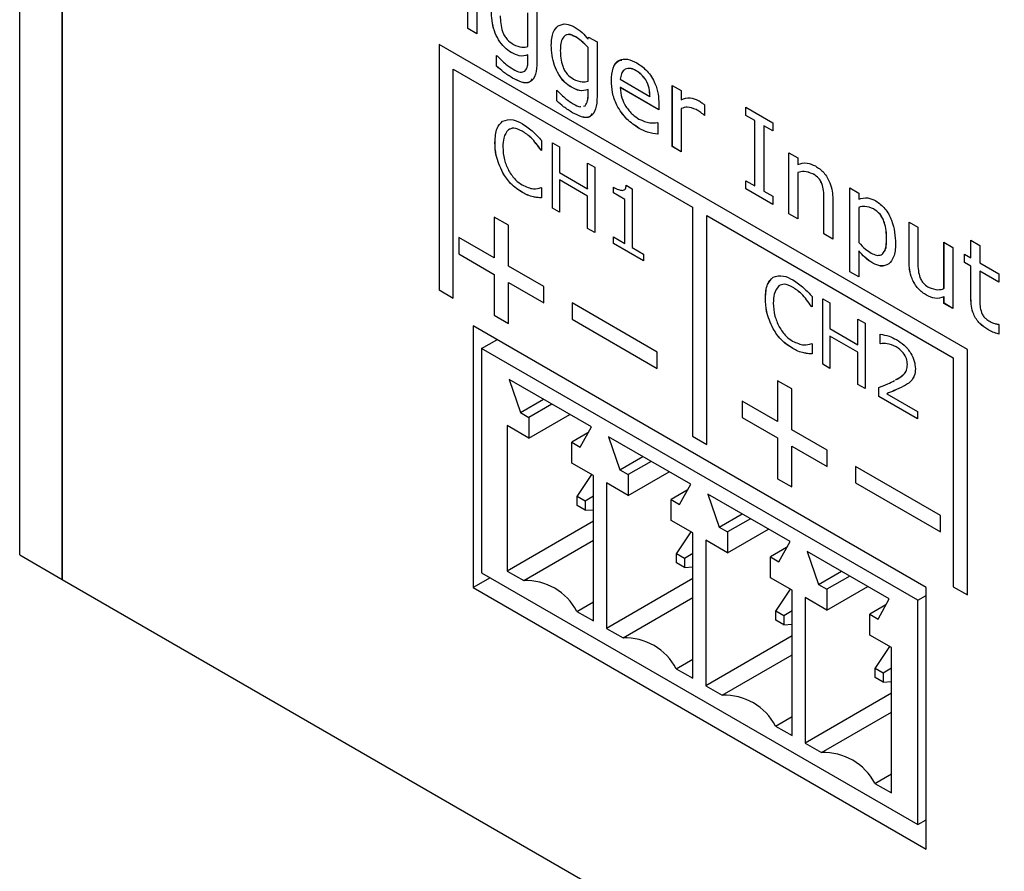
# Model space of a CAD drawing. Header units: millimetres. Extents: x 0 to 840, y 0 to 594.
# Tile 22 of 38: x 574 to 599, y 387 to 408. Entities that reach past the tile are written whole.
import ezdxf

# ---------------------------------------------------------------- set-up
doc = ezdxf.new("R2010")
doc.units = ezdxf.units.MM
doc.layers.get('0').update_dxf_attribs({"color": 3, "lineweight": 30})

msp = doc.modelspace()

# ---------------------------------------------------------------- linework, layer by layer
at = {"linetype": 'Continuous', "lineweight": 25}
for p, q in [((574.378, 394.95), (574.378, 438.635)), ((575.439, 438.023), (575.439, 394.338)), ((575.439, 394.338), (575.439, 438.023)), ((585.564, 408.09), (585.564, 409.614)), ((585.565, 408.09), (585.565, 409.614)), ((585.788, 409.485), (585.788, 407.96)), ((587.064, 407.643), (587.064, 408.481)), ((587.064, 407.642), (587.064, 408.481)), ((587.287, 408.619), (587.287, 407.257)), ((585.788, 407.96), (585.564, 408.09)), ((585.565, 408.09), (585.564, 408.09)), ((585.788, 407.961), (585.565, 408.09)), ((587.82, 408.159), (587.819, 408.158)), ((598.031, 400.076), (584.843, 407.689)), ((584.843, 407.689), (584.843, 401.565)), ((584.844, 407.689), (584.844, 401.566)), ((588.254, 407.881), (588.253, 407.881)), ((588.563, 407.827), (588.577, 407.875)), ((588.564, 407.827), (588.563, 407.827)), ((588.564, 407.827), (588.578, 407.875)), ((588.577, 407.875), (588.787, 407.754)), ((588.787, 407.754), (588.787, 406.392)), ((586.649, 407.49), (586.648, 407.49)), ((587.064, 407.643), (587.064, 407.642)), ((587.064, 407.291), (587.064, 407.435)), ((587.064, 407.291), (587.064, 407.435)), ((587.064, 407.435), (587.064, 407.435)), ((587.646, 407.671), (587.645, 407.671)), ((588.564, 407.616), (588.563, 407.615)), ((588.563, 406.777), (588.563, 407.615)), ((588.564, 406.777), (588.564, 407.616)), ((586.28, 407.418), (586.292, 407.411)), ((586.28, 407.149), (586.28, 407.418)), ((586.281, 407.149), (586.281, 407.417)), ((587.064, 407.291), (587.064, 407.291)), ((585.197, 401.361), (585.197, 407.077)), ((585.197, 407.077), (591.172, 403.628)), ((585.197, 407.077), (591.172, 403.628)), ((585.197, 407.077), (585.197, 407.077)), ((586.281, 407.149), (586.28, 407.149)), ((586.989, 407.029), (586.988, 407.028)), ((589.764, 407.036), (589.763, 407.035)), ((586.677, 406.854), (586.676, 406.854)), ((588.564, 406.777), (588.563, 406.777)), ((589.145, 406.786), (589.145, 406.786)), ((589.368, 406.824), (590.107, 406.397)), ((587.78, 406.552), (587.791, 406.546)), ((587.78, 406.283), (587.78, 406.552)), ((587.78, 406.284), (587.78, 406.552)), ((588.148, 406.625), (588.147, 406.624)), ((588.564, 406.57), (588.563, 406.569)), ((588.563, 406.426), (588.563, 406.569)), ((588.564, 406.426), (588.564, 406.57)), ((590.331, 406.062), (589.368, 406.617)), ((589.369, 406.617), (589.368, 406.617)), ((590.331, 406.062), (589.369, 406.617)), ((590.666, 406.669), (590.89, 406.54)), ((590.666, 405.144), (590.666, 406.669)), ((590.667, 405.145), (590.667, 406.668)), ((590.89, 406.54), (590.89, 406.314)), ((587.78, 406.284), (587.78, 406.283)), ((588.564, 406.426), (588.563, 406.426)), ((590.108, 406.398), (590.107, 406.397)), ((590.331, 406.204), (590.331, 406.062)), ((588.176, 405.988), (588.175, 405.988)), ((588.446, 406.154), (588.488, 406.163)), ((588.447, 406.155), (588.488, 406.163)), ((588.488, 406.163), (588.488, 406.163)), ((590.891, 406.094), (590.89, 406.093)), ((590.89, 406.093), (590.89, 405.015)), ((591.261, 406.068), (591.26, 406.067)), ((591.472, 406.187), (591.472, 405.92)), ((592.501, 406.126), (593.172, 405.739)), ((592.501, 405.92), (592.501, 406.126)), ((592.502, 405.92), (592.502, 406.126)), ((590.296, 405.745), (590.308, 405.739)), ((590.308, 405.739), (590.308, 405.455)), ((591.461, 405.927), (591.46, 405.926)), ((591.472, 405.92), (591.46, 405.926)), ((591.472, 405.92), (591.461, 405.927)), ((592.725, 405.79), (592.501, 405.92)), ((592.502, 405.92), (592.501, 405.92)), ((592.726, 405.791), (592.502, 405.92)), ((592.726, 405.791), (592.725, 405.79)), ((592.725, 404.163), (592.725, 405.79)), ((592.726, 404.163), (592.726, 405.791)), ((593.172, 405.739), (593.172, 405.532)), ((586.918, 405.531), (586.917, 405.531)), ((589.837, 405.598), (589.837, 405.597)), ((593.172, 405.533), (592.949, 405.662)), ((592.949, 405.662), (592.949, 405.661)), ((592.949, 405.661), (592.949, 404.033)), ((593.172, 405.532), (592.949, 405.661)), ((586.241, 405.248), (586.24, 405.248)), ((587.404, 405.295), (587.404, 405.043)), ((587.672, 405.239), (587.852, 405.136)), ((587.672, 403.606), (587.672, 405.239)), ((587.673, 403.607), (587.673, 405.239)), ((587.391, 405.052), (587.39, 405.051)), ((587.404, 405.043), (587.39, 405.051)), ((587.404, 405.044), (587.391, 405.052)), ((587.852, 405.136), (587.852, 404.495)), ((590.667, 405.145), (590.666, 405.144)), ((590.89, 405.015), (590.666, 405.144)), ((590.89, 405.016), (590.667, 405.145)), ((593.575, 404.989), (593.799, 404.86)), ((593.575, 403.465), (593.575, 404.989)), ((593.576, 403.465), (593.576, 404.989)), ((588.55, 404.733), (588.729, 404.63)), ((588.55, 404.092), (588.55, 404.733)), ((588.55, 404.093), (588.55, 404.733)), ((593.799, 404.86), (593.799, 404.699)), ((586.433, 404.49), (586.433, 404.49)), ((587.852, 404.495), (588.55, 404.092)), ((588.729, 404.63), (588.729, 402.997)), ((593.8, 404.493), (593.799, 404.492)), ((593.799, 404.492), (593.799, 403.336)), ((588.55, 403.907), (587.852, 404.31)), ((587.852, 404.31), (587.852, 404.309)), ((587.852, 404.309), (587.852, 403.503)), ((588.55, 403.906), (587.852, 404.309)), ((592.501, 404.292), (592.725, 404.163)), ((592.501, 404.085), (592.501, 404.292)), ((592.502, 404.085), (592.502, 404.291)), ((594.174, 404.464), (594.173, 404.463)), ((586.928, 403.996), (586.927, 403.995)), ((587.391, 404.12), (587.404, 404.113)), ((587.404, 404.113), (587.404, 403.864)), ((588.55, 404.093), (588.55, 404.092)), ((589.194, 403.989), (589.194, 404.134)), ((589.195, 403.989), (589.195, 404.134)), ((589.515, 404.176), (589.66, 404.092)), ((589.66, 404.092), (589.66, 402.625)), ((593.172, 403.697), (592.501, 404.085)), ((592.502, 404.085), (592.501, 404.085)), ((593.172, 403.698), (592.502, 404.085)), ((592.726, 404.163), (592.725, 404.163)), ((592.949, 404.033), (593.172, 403.904)), ((594.4, 404.218), (594.399, 404.218)), ((595.097, 404.111), (595.321, 403.982)), ((595.097, 402.018), (595.097, 404.111)), ((595.098, 402.018), (595.098, 404.111)), ((587.201, 403.887), (587.2, 403.887)), ((588.55, 403.1), (588.55, 403.907)), ((588.55, 403.907), (588.55, 403.906)), ((588.55, 403.1), (588.55, 403.906)), ((589.481, 403.824), (589.194, 403.989)), ((589.195, 403.989), (589.194, 403.989)), ((589.481, 403.824), (589.195, 403.989)), ((589.481, 402.728), (589.481, 403.824)), ((589.481, 402.728), (589.481, 403.824)), ((589.481, 403.824), (589.481, 403.824)), ((593.172, 403.904), (593.172, 403.697)), ((594.448, 402.961), (594.448, 403.843)), ((594.449, 403.843), (594.448, 403.843)), ((594.449, 402.962), (594.449, 403.843)), ((594.672, 403.828), (594.672, 402.832)), ((595.321, 403.982), (595.321, 403.831)), ((587.673, 403.607), (587.672, 403.606)), ((587.852, 403.503), (587.672, 403.606)), ((587.852, 403.504), (587.673, 403.607)), ((591.172, 403.628), (591.172, 397.912)), ((591.172, 403.628), (591.172, 397.912)), ((591.172, 403.628), (591.172, 403.628)), ((595.321, 403.626), (595.321, 403.625)), ((595.321, 403.625), (595.321, 402.75)), ((595.691, 403.588), (595.69, 403.588)), ((586.575, 403.178), (586.222, 403.382)), ((586.222, 403.382), (586.222, 402.362)), ((586.223, 403.382), (586.223, 402.362)), ((591.525, 397.708), (591.525, 403.424)), ((591.525, 403.424), (597.677, 399.872)), ((591.526, 403.424), (591.525, 403.424)), ((591.526, 403.424), (597.678, 399.873)), ((593.799, 403.336), (593.575, 403.465)), ((593.576, 403.465), (593.575, 403.465)), ((593.799, 403.337), (593.576, 403.465)), ((596.574, 403.259), (596.797, 403.129)), ((596.574, 402.263), (596.574, 403.259)), ((596.574, 402.263), (596.574, 403.258)), ((586.575, 402.157), (586.575, 403.178)), ((588.729, 402.997), (588.55, 403.1)), ((588.729, 402.997), (588.55, 403.1)), ((588.55, 403.1), (588.55, 403.1)), ((596.797, 403.129), (596.797, 402.248)), ((586.222, 402.362), (585.338, 402.872)), ((585.338, 402.872), (585.338, 402.464)), ((585.339, 402.871), (585.339, 402.464)), ((589.194, 402.893), (589.481, 402.728)), ((589.194, 402.728), (589.194, 402.893)), ((589.195, 402.728), (589.195, 402.893)), ((594.449, 402.962), (594.448, 402.961)), ((594.672, 402.832), (594.448, 402.961)), ((594.672, 402.833), (594.449, 402.962)), ((596.015, 402.845), (596.014, 402.845)), ((598.118, 402.806), (598.341, 402.677)), ((598.118, 402.367), (598.118, 402.806)), ((598.118, 402.368), (598.118, 402.806)), ((589.946, 402.294), (589.194, 402.728)), ((589.195, 402.728), (589.194, 402.728)), ((589.946, 402.295), (589.195, 402.728)), ((589.481, 402.728), (589.481, 402.728)), ((589.66, 402.625), (589.946, 402.459)), ((595.321, 402.539), (595.321, 401.889)), ((595.321, 402.539), (595.321, 402.539)), ((597.446, 402.755), (597.67, 402.626)), ((597.446, 401.598), (597.446, 402.755)), ((597.447, 401.599), (597.447, 402.754)), ((597.67, 402.626), (597.67, 401.101)), ((598.341, 402.677), (598.341, 402.238)), ((585.338, 402.464), (586.222, 401.953)), ((585.339, 402.464), (585.338, 402.464)), ((585.339, 402.464), (586.223, 401.954)), ((586.223, 402.362), (586.222, 402.362)), ((589.946, 402.459), (589.946, 402.294)), ((597.961, 402.458), (598.118, 402.367)), ((597.961, 402.251), (597.961, 402.458)), ((597.962, 402.251), (597.962, 402.457)), ((598.118, 402.368), (598.118, 402.367)), ((587.459, 401.647), (586.575, 402.157)), ((595.669, 402.231), (595.668, 402.231)), ((596.574, 402.263), (596.574, 402.263)), ((598.118, 402.16), (597.961, 402.251)), ((597.962, 402.251), (597.961, 402.251)), ((598.118, 402.161), (597.962, 402.251)), ((598.118, 401.347), (598.118, 402.161)), ((598.118, 402.161), (598.118, 402.16)), ((598.118, 401.347), (598.118, 402.16)), ((598.341, 402.238), (598.811, 401.967)), ((598.342, 402.032), (598.341, 402.031)), ((598.341, 402.031), (598.341, 401.338)), ((598.811, 401.76), (598.341, 402.031)), ((598.811, 401.761), (598.342, 402.032)), ((586.223, 401.954), (586.222, 401.953)), ((586.222, 401.953), (586.222, 400.933)), ((586.223, 401.954), (586.223, 400.933)), ((595.321, 401.889), (595.097, 402.018)), ((595.098, 402.018), (595.097, 402.018)), ((595.321, 401.89), (595.098, 402.018)), ((598.811, 401.967), (598.811, 401.76)), ((584.844, 401.566), (584.843, 401.565)), ((584.843, 401.565), (585.197, 401.361)), ((584.844, 401.566), (585.197, 401.362)), ((586.576, 401.75), (586.575, 401.749)), ((586.575, 400.729), (586.575, 401.749)), ((586.575, 401.749), (587.459, 401.239)), ((586.576, 401.75), (587.459, 401.24)), ((587.459, 401.239), (587.459, 401.647)), ((593.667, 401.635), (593.666, 401.635)), ((597.447, 401.599), (597.446, 401.598)), ((592.99, 401.352), (592.989, 401.352)), ((594.153, 401.399), (594.153, 401.147)), ((594.421, 401.343), (594.6, 401.24)), ((594.421, 399.71), (594.421, 401.343)), ((594.422, 399.711), (594.422, 401.343)), ((597.01, 401.431), (597.009, 401.431)), ((597.447, 401.392), (597.446, 401.391)), ((597.446, 401.23), (597.446, 401.391)), ((597.447, 401.231), (597.447, 401.392)), ((598.118, 401.347), (598.118, 401.347)), ((588.166, 401.239), (588.166, 400.831)), ((590.288, 400.014), (588.166, 401.239)), ((588.167, 401.239), (588.167, 400.831)), ((594.153, 401.147), (594.139, 401.155)), ((594.14, 401.155), (594.139, 401.155)), ((594.153, 401.148), (594.14, 401.155)), ((594.6, 401.24), (594.6, 400.599)), ((597.447, 401.231), (597.446, 401.23)), ((597.67, 401.101), (597.446, 401.23)), ((597.67, 401.102), (597.447, 401.231)), ((586.222, 400.933), (586.575, 400.729)), ((586.223, 400.933), (586.222, 400.933)), ((586.223, 400.933), (586.575, 400.729)), ((588.166, 400.831), (590.288, 399.606)), ((588.167, 400.831), (588.166, 400.831)), ((588.167, 400.831), (590.288, 399.607)), ((595.299, 400.837), (595.478, 400.734)), ((595.299, 400.196), (595.299, 400.837)), ((595.299, 400.197), (595.299, 400.837)), ((585.692, 400.667), (585.692, 394.135)), ((597.005, 394.136), (585.692, 400.667)), ((593.182, 400.594), (593.181, 400.594)), ((594.6, 400.599), (595.299, 400.196)), ((595.478, 400.734), (595.478, 399.101)), ((598.539, 400.575), (598.538, 400.574)), ((598.799, 400.708), (598.811, 400.701)), ((598.811, 400.701), (598.811, 400.462)), ((585.906, 400.101), (586.29, 400.322)), ((594.601, 400.414), (594.6, 400.413)), ((594.6, 400.413), (594.6, 399.607)), ((595.299, 400.01), (594.6, 400.413)), ((595.299, 400.011), (594.601, 400.414)), ((595.853, 400.227), (595.853, 400.457)), ((595.854, 400.228), (595.854, 400.457)), ((585.906, 400.101), (585.906, 394.501)), ((596.791, 393.817), (585.906, 400.101)), ((593.677, 400.1), (593.676, 400.099)), ((594.14, 400.224), (594.153, 400.217)), ((594.153, 400.217), (594.153, 399.968)), ((595.299, 400.197), (595.299, 400.196)), ((595.854, 400.228), (595.853, 400.227)), ((595.863, 400.222), (595.853, 400.227)), ((595.864, 400.222), (595.854, 400.228)), ((595.864, 400.222), (595.863, 400.222)), ((596.254, 400.141), (596.253, 400.141)), ((598.031, 393.952), (598.031, 400.076)), ((590.288, 399.606), (590.288, 400.014)), ((593.95, 399.991), (593.949, 399.991)), ((595.299, 399.204), (595.299, 400.011)), ((595.299, 400.011), (595.299, 400.01)), ((595.299, 399.204), (595.299, 400.01)), ((597.678, 399.873), (597.677, 399.872)), ((597.677, 399.872), (597.677, 394.156)), ((597.678, 399.873), (597.678, 394.157)), ((594.422, 399.711), (594.421, 399.71)), ((594.6, 399.607), (594.421, 399.71)), ((594.6, 399.608), (594.422, 399.711)), ((596.534, 399.706), (596.534, 399.706)), ((588.645, 398.146), (586.598, 399.328)), ((586.598, 399.328), (586.876, 398.504)), ((593.647, 399.096), (593.293, 399.3)), ((593.293, 399.3), (593.293, 398.28)), ((593.294, 399.3), (593.294, 398.28)), ((593.647, 398.075), (593.647, 399.096)), ((595.478, 399.101), (595.299, 399.204)), ((595.478, 399.101), (595.299, 399.204)), ((595.299, 399.204), (595.299, 399.204)), ((595.818, 398.904), (595.818, 399.132)), ((595.818, 398.905), (595.818, 399.132)), ((596.438, 399.159), (596.437, 399.159)), ((596.465, 399.176), (596.438, 399.159)), ((586.876, 398.504), (587.451, 398.836)), ((596.784, 398.347), (595.818, 398.905)), ((595.818, 398.905), (595.818, 398.904)), ((596.784, 398.346), (595.818, 398.904)), ((596.018, 398.975), (596.784, 398.532)), ((596.018, 398.975), (596.018, 398.975)), ((587.658, 398.716), (587.083, 398.384)), ((593.293, 398.28), (592.409, 398.79)), ((592.409, 398.79), (592.409, 398.382)), ((592.41, 398.789), (592.41, 398.382)), ((586.876, 398.504), (587.083, 398.384)), ((587.083, 397.866), (588.107, 398.457)), ((587.083, 398.384), (587.083, 397.866)), ((592.409, 398.382), (593.293, 397.871)), ((592.41, 398.382), (592.409, 398.382)), ((592.41, 398.382), (593.294, 397.872)), ((596.784, 398.532), (596.784, 398.346)), ((587.083, 397.866), (586.544, 398.177)), ((586.544, 398.177), (586.544, 394.548)), ((588.367, 397.643), (588.645, 398.146)), ((593.294, 398.28), (593.293, 398.28)), ((588.561, 397.994), (588.16, 397.762)), ((591.124, 396.715), (589.076, 397.897)), ((589.076, 397.897), (589.355, 397.073)), ((591.172, 397.912), (591.525, 397.708)), ((591.172, 397.912), (591.525, 397.709)), ((591.172, 397.912), (591.172, 397.912)), ((593.294, 397.872), (593.293, 397.871)), ((593.293, 397.871), (593.293, 396.851)), ((593.294, 397.872), (593.294, 396.851)), ((594.53, 397.565), (593.647, 398.075)), ((588.16, 397.244), (588.16, 397.762)), ((588.16, 397.762), (588.367, 397.643)), ((593.647, 397.668), (594.53, 397.158)), ((593.647, 397.668), (593.647, 397.667)), ((593.647, 396.646), (593.647, 397.667)), ((593.647, 397.667), (594.53, 397.157)), ((589.355, 397.073), (589.93, 397.405)), ((594.53, 397.157), (594.53, 397.565)), ((588.699, 396.933), (588.16, 397.244)), ((590.136, 397.285), (589.561, 396.954)), ((595.238, 397.157), (595.238, 396.749)), ((597.359, 395.932), (595.238, 397.157)), ((595.238, 397.157), (595.238, 396.749)), ((588.295, 396.409), (588.659, 396.956)), ((588.699, 393.303), (588.699, 396.933)), ((589.355, 397.073), (589.561, 396.954)), ((589.561, 396.435), (590.585, 397.026)), ((589.561, 396.954), (589.561, 396.435)), ((589.561, 396.435), (589.023, 396.746)), ((589.023, 396.746), (589.023, 393.117)), ((590.846, 396.212), (591.124, 396.715)), ((593.293, 396.851), (593.647, 396.646)), ((593.294, 396.851), (593.293, 396.851)), ((593.294, 396.851), (593.647, 396.647)), ((595.238, 396.749), (597.359, 395.524)), ((595.238, 396.749), (597.359, 395.525)), ((595.238, 396.749), (595.238, 396.749)), ((588.493, 396.295), (588.295, 396.409)), ((588.295, 396.181), (588.295, 396.409)), ((588.699, 396.414), (588.493, 396.295)), ((591.04, 396.563), (590.639, 396.332)), ((593.603, 395.284), (591.555, 396.466)), ((591.555, 396.466), (591.833, 395.642)), ((588.493, 396.067), (588.295, 396.181)), ((588.493, 396.295), (588.493, 396.067)), ((590.639, 395.813), (590.639, 396.332)), ((590.639, 396.332), (590.846, 396.212)), ((588.493, 396.067), (588.699, 396.08)), ((591.833, 395.642), (592.408, 395.974)), ((597.359, 395.524), (597.359, 395.932)), ((588.699, 395.792), (586.544, 394.548)), ((591.178, 395.502), (590.639, 395.813)), ((591.833, 395.642), (592.04, 395.523)), ((592.615, 395.855), (592.04, 395.523)), ((590.774, 394.978), (591.138, 395.525)), ((591.178, 391.872), (591.178, 395.502)), ((592.04, 395.004), (593.064, 395.595)), ((592.04, 395.523), (592.04, 395.004)), ((586.957, 394.309), (588.699, 395.315)), ((592.04, 395.004), (591.501, 395.315)), ((591.501, 395.315), (591.501, 391.686)), ((593.324, 394.781), (593.603, 395.284)), ((574.378, 394.95), (575.439, 394.338)), ((590.971, 394.864), (590.774, 394.978)), ((590.774, 394.75), (590.774, 394.978)), ((591.178, 394.983), (590.971, 394.864)), ((593.518, 395.132), (593.118, 394.901)), ((593.118, 394.382), (593.118, 394.901)), ((593.118, 394.901), (593.324, 394.781)), ((596.081, 393.854), (594.034, 395.036)), ((594.034, 395.036), (594.312, 394.211)), ((590.971, 394.636), (590.774, 394.75)), ((590.971, 394.864), (590.971, 394.636)), ((585.906, 394.501), (596.791, 388.218)), ((586.544, 394.548), (586.957, 394.309)), ((590.971, 394.636), (591.178, 394.649)), ((594.312, 394.211), (594.887, 394.543)), ((595.093, 394.424), (594.518, 394.092)), ((575.439, 394.338), (674.433, 337.19)), ((575.439, 394.338), (575.439, 394.338)), ((586.116, 394.38), (585.692, 394.135)), ((591.178, 394.361), (589.023, 393.117)), ((593.656, 394.071), (593.118, 394.382)), ((594.312, 394.211), (594.518, 394.092)), ((594.518, 393.573), (595.542, 394.165)), ((585.692, 394.135), (597.005, 387.604)), ((593.252, 393.547), (593.617, 394.094)), ((593.656, 390.442), (593.656, 394.071)), ((594.518, 394.092), (594.518, 393.573)), ((596.791, 393.817), (597.005, 393.941)), ((597.005, 387.604), (597.005, 394.136)), ((597.678, 394.157), (597.677, 394.156)), ((597.677, 394.156), (598.031, 393.952)), ((597.678, 394.157), (598.031, 393.953)), ((588.286, 393.542), (588.699, 393.78)), ((589.436, 392.878), (591.178, 393.884)), ((594.518, 393.573), (593.98, 393.885)), ((593.98, 393.885), (593.98, 390.255)), ((595.997, 393.701), (595.596, 393.47)), ((595.803, 393.351), (596.081, 393.854)), ((596.791, 388.218), (596.791, 393.817)), ((588.286, 393.542), (588.699, 393.303)), ((593.45, 393.433), (593.252, 393.547)), ((593.252, 393.319), (593.252, 393.547)), ((593.656, 393.552), (593.45, 393.433)), ((593.45, 393.433), (593.45, 393.205)), ((595.596, 392.951), (595.596, 393.47)), ((595.596, 393.47), (595.803, 393.351)), ((593.45, 393.205), (593.252, 393.319)), ((593.45, 393.205), (593.656, 393.218)), ((589.023, 393.117), (589.436, 392.878)), ((596.135, 392.64), (595.596, 392.951)), ((593.656, 392.93), (591.501, 391.686)), ((591.914, 391.447), (593.656, 392.453)), ((595.731, 392.116), (596.095, 392.663)), ((596.135, 389.011), (596.135, 392.64)), ((590.765, 392.111), (591.178, 392.349)), ((590.765, 392.111), (591.178, 391.872)), ((595.928, 392.002), (595.731, 392.116)), ((595.731, 391.888), (595.731, 392.116)), ((596.135, 392.122), (595.928, 392.002)), ((595.928, 392.002), (595.928, 391.774)), ((595.928, 391.774), (595.731, 391.888)), ((595.928, 391.774), (596.135, 391.787)), ((591.501, 391.686), (591.914, 391.447)), ((596.135, 391.499), (593.98, 390.255)), ((594.393, 390.017), (596.135, 391.022)), ((593.243, 390.68), (593.656, 390.919)), ((593.243, 390.68), (593.656, 390.442)), ((593.98, 390.255), (594.393, 390.017)), ((595.722, 389.249), (596.135, 389.488)), ((595.722, 389.249), (596.135, 389.011)), ((596.791, 388.218), (597.005, 388.342))]:
    msp.add_line(p, q, dxfattribs=at)
for centre in [(587.011, 392.868), (589.49, 391.437), (591.968, 390.006), (594.447, 388.576)]:
    msp.add_arc(centre, 1.442, 27.8537, 92.1517, dxfattribs=at)
for points, knots in [([(586.648, 407.49), (586.59, 407.529), (586.474, 407.607), (586.322, 407.806), (586.171, 408.133), (586.156, 408.37), (586.146, 408.536)], [0, 0, 0, 0, 0.187104, 0.373843, 0.560944, 1, 1, 1, 1]), ([(586.649, 407.49), (586.591, 407.529), (586.474, 407.607), (586.323, 407.806), (586.171, 408.133), (586.157, 408.37), (586.147, 408.537)], [0, 0, 0, 0, 0.187104, 0.373843, 0.560944, 1, 1, 1, 1]), ([(586.37, 408.409), (586.375, 408.279), (586.382, 408.117), (586.473, 407.909), (586.563, 407.784), (586.645, 407.729), (586.699, 407.693)], [0, 0, 0, 0, 0.499122, 0.624662, 0.750094, 1, 1, 1, 1]), ([(587.819, 408.158), (587.884, 408.185), (587.999, 408.233), (588.149, 408.165), (588.216, 408.135)], [0, 0, 0, 0, 0.559207, 1, 1, 1, 1]), ([(587.645, 407.671), (587.652, 407.788), (587.663, 407.997), (587.772, 408.109), (587.819, 408.158)], [0, 0, 0, 0, 0.559902, 1, 1, 1, 1]), ([(587.646, 407.671), (587.652, 407.788), (587.664, 407.998), (587.772, 408.11), (587.82, 408.159)], [0, 0, 0, 0, 0.559902, 1, 1, 1, 1]), ([(588.253, 407.881), (588.187, 407.91), (588.056, 407.968), (587.887, 407.85), (587.876, 407.66), (587.869, 407.543)], [0, 0, 0, 0, 0.279967, 0.559468, 1, 1, 1, 1]), ([(588.254, 407.881), (588.183, 407.923), (588.108, 407.965), (588.062, 407.935), (588.06, 407.934)], [0, 0, 0, 0, 0.963383, 1, 1, 1, 1]), ([(588.216, 408.135), (588.284, 408.091), (588.407, 408.012), (588.515, 407.883), (588.563, 407.827)], [0, 0, 0, 0, 0.559325, 1, 1, 1, 1]), ([(586.699, 407.693), (586.773, 407.662), (586.906, 407.605), (587.015, 407.631), (587.064, 407.642)], [0, 0, 0, 0, 0.558854, 1, 1, 1, 1]), ([(588.563, 407.615), (588.507, 407.675), (588.408, 407.781), (588.301, 407.85), (588.253, 407.881)], [0, 0, 0, 0, 0.559937, 1, 1, 1, 1]), ([(588.564, 407.616), (588.508, 407.675), (588.409, 407.781), (588.301, 407.851), (588.254, 407.881)], [0, 0, 0, 0, 0.559937, 1, 1, 1, 1]), ([(587.064, 407.435), (586.994, 407.414), (586.871, 407.376), (586.716, 407.455), (586.648, 407.49)], [0, 0, 0, 0, 0.559876, 1, 1, 1, 1]), ([(587.064, 407.435), (586.995, 407.414), (586.871, 407.376), (586.717, 407.455), (586.649, 407.49)], [0, 0, 0, 0, 0.559876, 1, 1, 1, 1]), ([(588.147, 406.624), (588.089, 406.663), (587.973, 406.741), (587.822, 406.94), (587.67, 407.267), (587.655, 407.504), (587.645, 407.671)], [0, 0, 0, 0, 0.187104, 0.373843, 0.560944, 1, 1, 1, 1]), ([(588.148, 406.625), (588.09, 406.664), (587.974, 406.742), (587.822, 406.941), (587.671, 407.267), (587.656, 407.505), (587.646, 407.671)], [0, 0, 0, 0, 0.187104, 0.373843, 0.560944, 1, 1, 1, 1]), ([(587.869, 407.543), (587.874, 407.414), (587.881, 407.251), (587.973, 407.043), (588.062, 406.919), (588.144, 406.864), (588.198, 406.827)], [0, 0, 0, 0, 0.499122, 0.624662, 0.750094, 1, 1, 1, 1]), ([(586.292, 407.411), (586.364, 407.338), (586.494, 407.207), (586.631, 407.117), (586.692, 407.077)], [0, 0, 0, 0, 0.56024, 1, 1, 1, 1]), ([(587.287, 407.257), (587.283, 407.148), (587.275, 406.931), (587.136, 406.724), (586.903, 406.736), (586.752, 406.814), (586.676, 406.854)], [0, 0, 0, 0, 0.281155, 0.559157, 0.778971, 1, 1, 1, 1]), ([(586.988, 407.028), (587.014, 407.067), (587.061, 407.135), (587.063, 407.243), (587.064, 407.291)], [0, 0, 0, 0, 0.557705, 1, 1, 1, 1]), ([(586.989, 407.029), (587.015, 407.067), (587.062, 407.136), (587.063, 407.244), (587.064, 407.291)], [0, 0, 0, 0, 0.557705, 1, 1, 1, 1]), ([(589.145, 406.786), (589.151, 406.898), (589.165, 407.121), (589.32, 407.313), (589.543, 407.347), (589.701, 407.271), (589.78, 407.232)], [0, 0, 0, 0, 0.280537, 0.559733, 0.779636, 1, 1, 1, 1]), ([(589.145, 406.786), (589.153, 406.896), (589.169, 407.114), (589.282, 407.295), (589.387, 407.303), (589.407, 407.304)], [0, 0, 0, 0, 0.450765, 0.899375, 1, 1, 1, 1]), ([(589.78, 407.232), (589.868, 407.173), (590.045, 407.054), (590.239, 406.742), (590.321, 406.449), (590.327, 406.286), (590.331, 406.204)], [0, 0, 0, 0, 0.280016, 0.55834, 0.778826, 1, 1, 1, 1]), ([(586.676, 406.854), (586.601, 406.901), (586.467, 406.985), (586.337, 407.099), (586.28, 407.149)], [0, 0, 0, 0, 0.559863, 1, 1, 1, 1]), ([(586.677, 406.854), (586.602, 406.901), (586.468, 406.985), (586.338, 407.099), (586.281, 407.149)], [0, 0, 0, 0, 0.559863, 1, 1, 1, 1]), ([(586.692, 407.077), (586.754, 407.043), (586.866, 406.982), (586.951, 407.014), (586.988, 407.028)], [0, 0, 0, 0, 0.561718, 1, 1, 1, 1]), ([(589.763, 407.035), (589.706, 407.063), (589.591, 407.117), (589.464, 407.07), (589.389, 406.965), (589.375, 406.871), (589.368, 406.824)], [0, 0, 0, 0, 0.279883, 0.558874, 0.779321, 1, 1, 1, 1]), ([(589.764, 407.036), (589.704, 407.069), (589.628, 407.111), (589.573, 407.089), (589.561, 407.084)], [0, 0, 0, 0, 0.7842332, 1, 1, 1, 1]), ([(590.107, 406.397), (590.103, 406.462), (590.097, 406.592), (590.02, 406.798), (589.892, 406.952), (589.806, 407.008), (589.763, 407.035)], [0, 0, 0, 0, 0.280837, 0.559732, 0.779276, 1, 1, 1, 1]), ([(590.108, 406.398), (590.104, 406.463), (590.097, 406.592), (590.021, 406.798), (589.893, 406.953), (589.807, 407.008), (589.764, 407.036)], [0, 0, 0, 0, 0.280837, 0.559732, 0.779276, 1, 1, 1, 1]), ([(587.164, 406.832), (587.146, 406.801), (587.094, 406.711), (586.9, 406.741), (586.751, 406.816), (586.677, 406.854)], [0, 0, 0, 0, 0.203186, 0.600494, 1, 1, 1, 1]), ([(588.198, 406.827), (588.272, 406.796), (588.405, 406.74), (588.515, 406.766), (588.563, 406.777)], [0, 0, 0, 0, 0.558854, 1, 1, 1, 1]), ([(589.837, 405.597), (589.733, 405.666), (589.526, 405.802), (589.278, 406.145), (589.159, 406.496), (589.149, 406.689), (589.145, 406.786)], [0, 0, 0, 0, 0.28047, 0.559116, 0.779139, 1, 1, 1, 1]), ([(589.837, 405.598), (589.734, 405.666), (589.527, 405.802), (589.278, 406.146), (589.159, 406.497), (589.15, 406.69), (589.145, 406.786)], [0, 0, 0, 0, 0.28047, 0.559116, 0.779139, 1, 1, 1, 1]), ([(587.791, 406.546), (587.864, 406.472), (587.993, 406.341), (588.13, 406.251), (588.191, 406.212)], [0, 0, 0, 0, 0.56024, 1, 1, 1, 1]), ([(588.563, 406.569), (588.494, 406.548), (588.37, 406.51), (588.215, 406.589), (588.147, 406.624)], [0, 0, 0, 0, 0.559876, 1, 1, 1, 1]), ([(588.564, 406.57), (588.494, 406.548), (588.371, 406.511), (588.216, 406.59), (588.148, 406.625)], [0, 0, 0, 0, 0.559876, 1, 1, 1, 1]), ([(589.368, 406.617), (589.374, 406.531), (589.383, 406.376), (589.467, 406.216), (589.504, 406.145)], [0, 0, 0, 0, 0.560206, 1, 1, 1, 1]), ([(588.176, 405.988), (588.101, 406.035), (587.967, 406.119), (587.837, 406.234), (587.78, 406.284)], [0, 0, 0, 0, 0.559863, 1, 1, 1, 1]), ([(588.175, 405.988), (588.1, 406.035), (587.966, 406.119), (587.837, 406.233), (587.78, 406.283)], [0, 0, 0, 0, 0.559863, 1, 1, 1, 1]), ([(588.787, 406.392), (588.783, 406.283), (588.775, 406.065), (588.635, 405.859), (588.402, 405.87), (588.251, 405.949), (588.175, 405.988)], [0, 0, 0, 0, 0.281155, 0.559157, 0.778971, 1, 1, 1, 1]), ([(588.191, 406.212), (588.255, 406.171), (588.324, 406.127), (588.378, 406.14), (588.381, 406.141)], [0, 0, 0, 0, 0.934518, 1, 1, 1, 1]), ([(588.488, 406.163), (588.514, 406.201), (588.56, 406.27), (588.562, 406.378), (588.563, 406.426)], [0, 0, 0, 0, 0.557705, 1, 1, 1, 1]), ([(588.488, 406.163), (588.514, 406.202), (588.561, 406.27), (588.563, 406.378), (588.564, 406.426)], [0, 0, 0, 0, 0.557705, 1, 1, 1, 1]), ([(590.89, 406.314), (590.96, 406.341), (591.085, 406.388), (591.245, 406.323), (591.315, 406.294)], [0, 0, 0, 0, 0.5612581, 1, 1, 1, 1]), ([(591.315, 406.294), (591.345, 406.277), (591.397, 406.245), (591.449, 406.205), (591.472, 406.187)], [0, 0, 0, 0, 0.559846, 1, 1, 1, 1]), ([(588.663, 405.966), (588.646, 405.936), (588.594, 405.846), (588.399, 405.876), (588.25, 405.951), (588.176, 405.988)], [0, 0, 0, 0, 0.203186, 0.600494, 1, 1, 1, 1]), ([(589.504, 406.145), (589.561, 406.071), (589.662, 405.939), (589.781, 405.864), (589.834, 405.831)], [0, 0, 0, 0, 0.558298, 1, 1, 1, 1]), ([(591.26, 406.067), (591.184, 406.096), (591.047, 406.147), (590.938, 406.11), (590.89, 406.093)], [0, 0, 0, 0, 0.557754, 1, 1, 1, 1]), ([(591.261, 406.068), (591.184, 406.096), (591.047, 406.147), (590.939, 406.11), (590.891, 406.094)], [0, 0, 0, 0, 0.557754, 1, 1, 1, 1]), ([(591.46, 405.926), (591.423, 405.956), (591.357, 406.01), (591.29, 406.05), (591.26, 406.067)], [0, 0, 0, 0, 0.5598342, 1, 1, 1, 1]), ([(591.461, 405.927), (591.424, 405.957), (591.358, 406.011), (591.291, 406.05), (591.261, 406.068)], [0, 0, 0, 0, 0.5598342, 1, 1, 1, 1]), ([(586.24, 405.248), (586.247, 405.376), (586.259, 405.604), (586.378, 405.724), (586.431, 405.776)], [0, 0, 0, 0, 0.5603996, 1, 1, 1, 1]), ([(586.241, 405.248), (586.248, 405.376), (586.259, 405.604), (586.379, 405.724), (586.431, 405.777)], [0, 0, 0, 0, 0.5603996, 1, 1, 1, 1]), ([(586.431, 405.776), (586.513, 405.802), (586.662, 405.847), (586.847, 405.752), (586.928, 405.71)], [0, 0, 0, 0, 0.558295, 1, 1, 1, 1]), ([(586.928, 405.71), (587.021, 405.648), (587.187, 405.537), (587.338, 405.369), (587.404, 405.295)], [0, 0, 0, 0, 0.559441, 1, 1, 1, 1]), ([(589.834, 405.831), (589.927, 405.79), (590.093, 405.716), (590.234, 405.736), (590.296, 405.745)], [0, 0, 0, 0, 0.559669, 1, 1, 1, 1]), ([(586.574, 405.561), (586.528, 405.501), (586.445, 405.392), (586.44, 405.212), (586.437, 405.133)], [0, 0, 0, 0, 0.558124, 1, 1, 1, 1]), ([(586.917, 405.531), (586.844, 405.566), (586.713, 405.628), (586.617, 405.582), (586.574, 405.561)], [0, 0, 0, 0, 0.559583, 1, 1, 1, 1]), ([(586.918, 405.531), (586.845, 405.566), (586.713, 405.629), (586.617, 405.582), (586.575, 405.561)], [0, 0, 0, 0, 0.559583, 1, 1, 1, 1]), ([(587.39, 405.051), (587.31, 405.163), (587.167, 405.363), (586.994, 405.479), (586.917, 405.531)], [0, 0, 0, 0, 0.559781, 1, 1, 1, 1]), ([(587.391, 405.052), (587.311, 405.163), (587.168, 405.363), (586.994, 405.48), (586.918, 405.531)], [0, 0, 0, 0, 0.559781, 1, 1, 1, 1]), ([(590.309, 405.456), (590.224, 405.464), (590.072, 405.48), (589.909, 405.562), (589.837, 405.598)], [0, 0, 0, 0, 0.560299, 1, 1, 1, 1]), ([(590.308, 405.455), (590.223, 405.464), (590.072, 405.48), (589.908, 405.562), (589.837, 405.597)], [0, 0, 0, 0, 0.560299, 1, 1, 1, 1]), ([(586.433, 404.49), (586.368, 404.637), (586.251, 404.901), (586.244, 405.142), (586.24, 405.248)], [0, 0, 0, 0, 0.558011, 1, 1, 1, 1]), ([(586.433, 404.49), (586.368, 404.637), (586.252, 404.901), (586.244, 405.142), (586.241, 405.248)], [0, 0, 0, 0, 0.558011, 1, 1, 1, 1]), ([(586.437, 405.133), (586.442, 405.027), (586.45, 404.837), (586.54, 404.633), (586.58, 404.543)], [0, 0, 0, 0, 0.560353, 1, 1, 1, 1]), ([(593.799, 404.699), (593.872, 404.721), (594.004, 404.761), (594.166, 404.69), (594.238, 404.659)], [0, 0, 0, 0, 0.560479, 1, 1, 1, 1]), ([(586.927, 403.995), (586.824, 404.062), (586.64, 404.181), (586.496, 404.396), (586.433, 404.49)], [0, 0, 0, 0, 0.560391, 1, 1, 1, 1]), ([(586.928, 403.996), (586.825, 404.062), (586.64, 404.182), (586.497, 404.396), (586.433, 404.49)], [0, 0, 0, 0, 0.560391, 1, 1, 1, 1]), ([(586.58, 404.543), (586.636, 404.459), (586.736, 404.307), (586.863, 404.223), (586.919, 404.186)], [0, 0, 0, 0, 0.558448, 1, 1, 1, 1]), ([(594.173, 404.463), (594.097, 404.49), (593.96, 404.538), (593.848, 404.506), (593.799, 404.492)], [0, 0, 0, 0, 0.557999, 1, 1, 1, 1]), ([(594.174, 404.464), (594.098, 404.49), (593.961, 404.538), (593.849, 404.507), (593.8, 404.493)], [0, 0, 0, 0, 0.557999, 1, 1, 1, 1]), ([(594.238, 404.659), (594.309, 404.611), (594.451, 404.515), (594.649, 404.185), (594.663, 403.963), (594.672, 403.828)], [0, 0, 0, 0, 0.281022, 0.560178, 1, 1, 1, 1]), ([(594.399, 404.218), (594.384, 404.249), (594.355, 404.311), (594.274, 404.4), (594.211, 404.439), (594.173, 404.463)], [0, 0, 0, 0, 0.279398, 0.559526, 1, 1, 1, 1]), ([(594.4, 404.218), (594.385, 404.249), (594.356, 404.311), (594.274, 404.4), (594.212, 404.44), (594.174, 404.464)], [0, 0, 0, 0, 0.279398, 0.559526, 1, 1, 1, 1]), ([(586.919, 404.186), (587.017, 404.141), (587.191, 404.06), (587.33, 404.102), (587.391, 404.12)], [0, 0, 0, 0, 0.559231, 1, 1, 1, 1]), ([(587.2, 403.887), (587.15, 403.9), (587.061, 403.923), (586.968, 403.973), (586.927, 403.995)], [0, 0, 0, 0, 0.5600044, 1, 1, 1, 1]), ([(587.201, 403.887), (587.151, 403.9), (587.061, 403.923), (586.969, 403.974), (586.928, 403.996)], [0, 0, 0, 0, 0.5600044, 1, 1, 1, 1]), ([(589.194, 404.134), (589.237, 404.11), (589.315, 404.067), (589.388, 404.054), (589.42, 404.048)], [0, 0, 0, 0, 0.560891, 1, 1, 1, 1]), ([(589.42, 404.048), (589.435, 404.051), (589.465, 404.056), (589.506, 404.094), (589.511, 404.145), (589.515, 404.176)], [0, 0, 0, 0, 0.28053, 0.560631, 1, 1, 1, 1]), ([(589.454, 404.058), (589.457, 404.059), (589.476, 404.063), (589.506, 404.096), (589.512, 404.146), (589.516, 404.176)], [0, 0, 0, 0, 0.0835726, 0.4403527, 1, 1, 1, 1]), ([(594.448, 403.843), (594.448, 403.91), (594.449, 404.028), (594.414, 404.16), (594.399, 404.218)], [0, 0, 0, 0, 0.561543, 1, 1, 1, 1]), ([(594.449, 403.843), (594.449, 403.91), (594.449, 404.029), (594.415, 404.161), (594.4, 404.218)], [0, 0, 0, 0, 0.561543, 1, 1, 1, 1]), ([(587.404, 403.864), (587.367, 403.866), (587.3, 403.868), (587.231, 403.881), (587.2, 403.887)], [0, 0, 0, 0, 0.560072, 1, 1, 1, 1]), ([(587.405, 403.865), (587.367, 403.866), (587.301, 403.869), (587.232, 403.881), (587.201, 403.887)], [0, 0, 0, 0, 0.560072, 1, 1, 1, 1]), ([(595.321, 403.831), (595.392, 403.852), (595.519, 403.891), (595.676, 403.82), (595.745, 403.788)], [0, 0, 0, 0, 0.560388, 1, 1, 1, 1]), ([(595.745, 403.788), (595.825, 403.731), (595.985, 403.616), (596.209, 403.195), (596.226, 402.907), (596.238, 402.715)], [0, 0, 0, 0, 0.250024, 0.500083, 1, 1, 1, 1]), ([(595.691, 403.588), (595.615, 403.617), (595.48, 403.669), (595.37, 403.639), (595.321, 403.626)], [0, 0, 0, 0, 0.558164, 1, 1, 1, 1]), ([(595.69, 403.588), (595.614, 403.617), (595.479, 403.668), (595.369, 403.639), (595.321, 403.625)], [0, 0, 0, 0, 0.558164, 1, 1, 1, 1]), ([(596.014, 402.845), (596.01, 402.977), (596.004, 403.143), (595.915, 403.356), (595.83, 403.49), (595.746, 403.549), (595.69, 403.588)], [0, 0, 0, 0, 0.4997933, 0.6254523, 0.7508886, 1, 1, 1, 1]), ([(596.015, 402.845), (596.01, 402.978), (596.004, 403.144), (595.916, 403.357), (595.83, 403.491), (595.746, 403.549), (595.691, 403.588)], [0, 0, 0, 0, 0.4997933, 0.6254523, 0.7508886, 1, 1, 1, 1]), ([(595.63, 402.485), (595.675, 402.463), (595.765, 402.419), (595.883, 402.433), (595.999, 402.553), (596.008, 402.724), (596.014, 402.845)], [0, 0, 0, 0, 0.187163, 0.373807, 0.560752, 1, 1, 1, 1]), ([(595.933, 402.5), (595.941, 402.508), (596.014, 402.574), (596.014, 402.717), (596.015, 402.845)], [0, 0, 0, 0, 0.112894, 1, 1, 1, 1]), ([(595.321, 402.75), (595.376, 402.689), (595.475, 402.582), (595.583, 402.515), (595.63, 402.485)], [0, 0, 0, 0, 0.559895, 1, 1, 1, 1]), ([(595.668, 402.231), (595.599, 402.276), (595.477, 402.355), (595.368, 402.482), (595.321, 402.539)], [0, 0, 0, 0, 0.5595, 1, 1, 1, 1]), ([(595.669, 402.231), (595.6, 402.276), (595.478, 402.355), (595.369, 402.483), (595.321, 402.539)], [0, 0, 0, 0, 0.5595, 1, 1, 1, 1]), ([(596.238, 402.715), (596.231, 402.597), (596.22, 402.384), (596.113, 402.266), (596.066, 402.214)], [0, 0, 0, 0, 0.560292, 1, 1, 1, 1]), ([(596.066, 402.214), (596.002, 402.183), (595.888, 402.129), (595.735, 402.2), (595.668, 402.231)], [0, 0, 0, 0, 0.559205, 1, 1, 1, 1]), ([(596.067, 402.214), (596.003, 402.184), (595.888, 402.13), (595.736, 402.2), (595.669, 402.231)], [0, 0, 0, 0, 0.559205, 1, 1, 1, 1]), ([(597.009, 401.431), (596.938, 401.48), (596.795, 401.577), (596.642, 401.831), (596.581, 402.066), (596.576, 402.197), (596.574, 402.263)], [0, 0, 0, 0, 0.279837, 0.558037, 0.77867, 1, 1, 1, 1]), ([(597.01, 401.431), (596.938, 401.48), (596.796, 401.577), (596.643, 401.831), (596.582, 402.067), (596.577, 402.198), (596.574, 402.263)], [0, 0, 0, 0, 0.279837, 0.558037, 0.77867, 1, 1, 1, 1]), ([(596.797, 402.248), (596.796, 402.181), (596.794, 402.064), (596.831, 401.932), (596.846, 401.874)], [0, 0, 0, 0, 0.5615296, 1, 1, 1, 1]), ([(592.989, 401.352), (592.996, 401.48), (593.008, 401.708), (593.127, 401.828), (593.179, 401.88)], [0, 0, 0, 0, 0.5603996, 1, 1, 1, 1]), ([(592.99, 401.352), (592.997, 401.48), (593.008, 401.708), (593.128, 401.828), (593.18, 401.881)], [0, 0, 0, 0, 0.5603996, 1, 1, 1, 1]), ([(593.179, 401.88), (593.262, 401.906), (593.41, 401.951), (593.595, 401.856), (593.677, 401.814)], [0, 0, 0, 0, 0.558295, 1, 1, 1, 1]), ([(593.677, 401.814), (593.77, 401.752), (593.936, 401.641), (594.086, 401.473), (594.153, 401.399)], [0, 0, 0, 0, 0.559441, 1, 1, 1, 1]), ([(596.846, 401.874), (596.861, 401.842), (596.89, 401.78), (596.971, 401.688), (597.034, 401.65), (597.073, 401.627)], [0, 0, 0, 0, 0.27985, 0.559257, 1, 1, 1, 1]), ([(593.323, 401.665), (593.277, 401.605), (593.193, 401.496), (593.188, 401.316), (593.186, 401.237)], [0, 0, 0, 0, 0.558124, 1, 1, 1, 1]), ([(593.666, 401.635), (593.593, 401.67), (593.462, 401.732), (593.366, 401.686), (593.323, 401.665)], [0, 0, 0, 0, 0.559583, 1, 1, 1, 1]), ([(593.667, 401.635), (593.593, 401.67), (593.462, 401.733), (593.366, 401.686), (593.324, 401.665)], [0, 0, 0, 0, 0.559583, 1, 1, 1, 1]), ([(594.139, 401.155), (594.059, 401.267), (593.916, 401.467), (593.743, 401.583), (593.666, 401.635)], [0, 0, 0, 0, 0.559781, 1, 1, 1, 1]), ([(594.14, 401.155), (594.06, 401.267), (593.917, 401.467), (593.743, 401.584), (593.667, 401.635)], [0, 0, 0, 0, 0.559781, 1, 1, 1, 1]), ([(597.073, 401.627), (597.149, 401.6), (597.286, 401.552), (597.397, 401.584), (597.446, 401.598)], [0, 0, 0, 0, 0.558245, 1, 1, 1, 1]), ([(593.181, 400.594), (593.116, 400.741), (593, 401.005), (592.993, 401.246), (592.989, 401.352)], [0, 0, 0, 0, 0.558011, 1, 1, 1, 1]), ([(593.182, 400.594), (593.117, 400.741), (593.001, 401.005), (592.993, 401.246), (592.99, 401.352)], [0, 0, 0, 0, 0.558011, 1, 1, 1, 1]), ([(597.446, 401.391), (597.373, 401.368), (597.243, 401.327), (597.08, 401.399), (597.009, 401.431)], [0, 0, 0, 0, 0.560843, 1, 1, 1, 1]), ([(597.447, 401.392), (597.374, 401.368), (597.244, 401.327), (597.081, 401.4), (597.01, 401.431)], [0, 0, 0, 0, 0.560843, 1, 1, 1, 1]), ([(598.538, 400.574), (598.471, 400.618), (598.337, 400.705), (598.18, 400.938), (598.124, 401.162), (598.12, 401.285), (598.118, 401.347)], [0, 0, 0, 0, 0.280543, 0.55815, 0.778666, 1, 1, 1, 1]), ([(598.539, 400.575), (598.471, 400.618), (598.337, 400.706), (598.18, 400.938), (598.125, 401.162), (598.121, 401.286), (598.118, 401.347)], [0, 0, 0, 0, 0.280543, 0.55815, 0.778666, 1, 1, 1, 1]), ([(598.341, 401.338), (598.339, 401.279), (598.335, 401.174), (598.367, 401.055), (598.38, 401.003)], [0, 0, 0, 0, 0.5620405, 1, 1, 1, 1]), ([(593.186, 401.237), (593.191, 401.131), (593.199, 400.941), (593.289, 400.737), (593.329, 400.647)], [0, 0, 0, 0, 0.560353, 1, 1, 1, 1]), ([(598.38, 401.003), (598.394, 400.973), (598.421, 400.913), (598.5, 400.831), (598.559, 400.795), (598.596, 400.773)], [0, 0, 0, 0, 0.2795397, 0.5588651, 1, 1, 1, 1]), ([(593.676, 400.099), (593.573, 400.166), (593.389, 400.285), (593.245, 400.5), (593.181, 400.594)], [0, 0, 0, 0, 0.560391, 1, 1, 1, 1]), ([(593.677, 400.1), (593.574, 400.166), (593.389, 400.286), (593.245, 400.5), (593.182, 400.594)], [0, 0, 0, 0, 0.560391, 1, 1, 1, 1]), ([(593.329, 400.647), (593.385, 400.563), (593.484, 400.411), (593.612, 400.327), (593.668, 400.29)], [0, 0, 0, 0, 0.558448, 1, 1, 1, 1]), ([(598.811, 400.462), (598.761, 400.477), (598.671, 400.505), (598.579, 400.553), (598.538, 400.574)], [0, 0, 0, 0, 0.560003, 1, 1, 1, 1]), ([(598.812, 400.462), (598.762, 400.477), (598.672, 400.505), (598.579, 400.553), (598.539, 400.575)], [0, 0, 0, 0, 0.560003, 1, 1, 1, 1]), ([(598.596, 400.773), (598.635, 400.755), (598.704, 400.723), (598.77, 400.712), (598.799, 400.708)], [0, 0, 0, 0, 0.55957, 1, 1, 1, 1]), ([(595.853, 400.457), (595.927, 400.446), (596.058, 400.426), (596.197, 400.356), (596.258, 400.324)], [0, 0, 0, 0, 0.5598537, 1, 1, 1, 1]), ([(596.258, 400.324), (596.323, 400.283), (596.453, 400.2), (596.617, 400.004), (596.718, 399.784), (596.726, 399.661), (596.731, 399.599)], [0, 0, 0, 0, 0.280881, 0.560253, 0.779836, 1, 1, 1, 1]), ([(593.668, 400.29), (593.766, 400.245), (593.94, 400.164), (594.079, 400.206), (594.14, 400.224)], [0, 0, 0, 0, 0.559231, 1, 1, 1, 1]), ([(593.949, 399.991), (593.899, 400.004), (593.81, 400.027), (593.717, 400.077), (593.676, 400.099)], [0, 0, 0, 0, 0.560004, 1, 1, 1, 1]), ([(593.95, 399.991), (593.9, 400.004), (593.81, 400.027), (593.718, 400.078), (593.677, 400.1)], [0, 0, 0, 0, 0.560004, 1, 1, 1, 1]), ([(596.253, 400.141), (596.176, 400.176), (596.037, 400.238), (595.916, 400.227), (595.863, 400.222)], [0, 0, 0, 0, 0.559398, 1, 1, 1, 1]), ([(596.254, 400.141), (596.176, 400.176), (596.037, 400.239), (595.917, 400.227), (595.864, 400.222)], [0, 0, 0, 0, 0.559398, 1, 1, 1, 1]), ([(596.534, 399.706), (596.53, 399.753), (596.522, 399.848), (596.416, 400.03), (596.315, 400.099), (596.253, 400.141)], [0, 0, 0, 0, 0.28055, 0.560243, 1, 1, 1, 1]), ([(596.534, 399.706), (596.53, 399.754), (596.522, 399.848), (596.417, 400.031), (596.316, 400.1), (596.254, 400.141)], [0, 0, 0, 0, 0.28055, 0.560243, 1, 1, 1, 1]), ([(594.153, 399.968), (594.116, 399.97), (594.049, 399.972), (593.98, 399.985), (593.949, 399.991)], [0, 0, 0, 0, 0.5600721, 1, 1, 1, 1]), ([(594.154, 399.969), (594.116, 399.97), (594.05, 399.973), (593.98, 399.985), (593.95, 399.991)], [0, 0, 0, 0, 0.5600721, 1, 1, 1, 1]), ([(596.236, 399.319), (596.31, 399.36), (596.418, 399.417), (596.521, 399.554), (596.53, 399.655), (596.534, 399.706)], [0, 0, 0, 0, 0.533356, 0.76679, 1, 1, 1, 1]), ([(596.236, 399.32), (596.311, 399.36), (596.418, 399.418), (596.522, 399.555), (596.53, 399.656), (596.534, 399.706)], [0, 0, 0, 0, 0.533356, 0.76679, 1, 1, 1, 1]), ([(596.731, 399.599), (596.727, 399.536), (596.719, 399.424), (596.67, 399.35), (596.648, 399.318)], [0, 0, 0, 0, 0.5596484, 1, 1, 1, 1]), ([(595.818, 399.132), (595.893, 399.16), (596.027, 399.212), (596.155, 399.275), (596.211, 399.303)], [0, 0, 0, 0, 0.560035, 1, 1, 1, 1]), ([(596.437, 399.159), (596.36, 399.121), (596.224, 399.054), (596.081, 398.999), (596.018, 398.975)], [0, 0, 0, 0, 0.5599685, 1, 1, 1, 1]), ([(596.438, 399.159), (596.361, 399.122), (596.224, 399.055), (596.081, 399), (596.018, 398.975)], [0, 0, 0, 0, 0.5599685, 1, 1, 1, 1]), ([(596.648, 399.318), (596.613, 399.282), (596.549, 399.219), (596.471, 399.177), (596.437, 399.159)], [0, 0, 0, 0, 0.559739, 1, 1, 1, 1])]:
    msp.add_open_spline(points, degree=3, knots=knots, dxfattribs=at)

doc.saveas('drawing.dxf')
